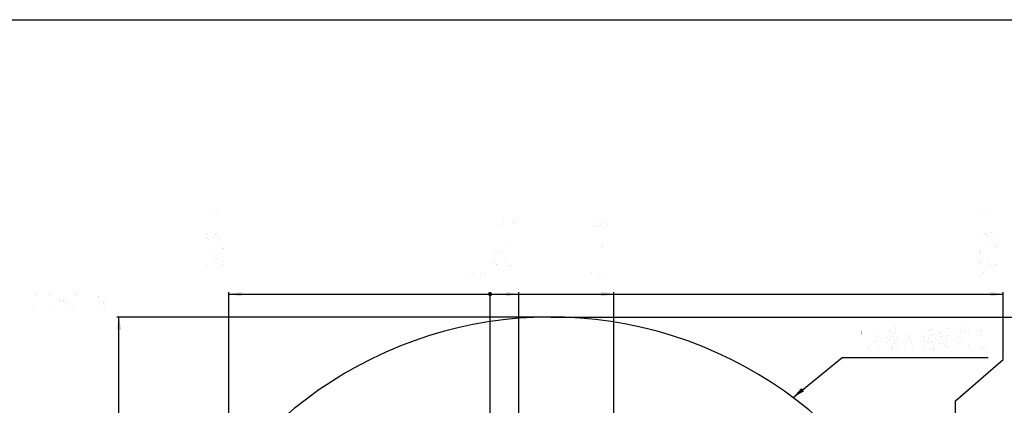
# Model space of a CAD drawing. Header units: millimetres. Extents: x 0 to 14268, y 0 to 10092.
# Tile 121 of 122: x 4809 to 10487, y 7870 to 10092. Entities that reach past the tile are written whole.
import ezdxf

# ---------------------------------------------------------------- set-up
doc = ezdxf.new("R2010")
doc.units = ezdxf.units.MM
doc.header["$LTSCALE"] = 784.74
doc.layers.get('0').update_dxf_attribs({"linetype": 'CONTINUOUS'})
for name, color, linetype in [('运动范围-新_DXF_BALLOON', 7, 'CONTINUOUS'), ('运动范围-新_DXF_DIMENSION', 7, 'CONTINUOUS'), ('运动范围-新_DXF_FORMAT', 7, 'CONTINUOUS'), ('运动范围-新_DXF_TEXT', 7, 'CONTINUOUS')]:
    doc.layers.add(name, color=color, linetype=linetype)
doc.styles.get("Standard").update_dxf_attribs({"font": 'txt', "width": 0.7})
doc.dimstyles.new('DIMSTYLE_10', dxfattribs={"dimtxt": 108, "dimasz": 72, "dimexe": 1, "dimexo": 0, "dimgap": 2.25, "dimtad": 0, "dimtih": 1, "dimtoh": 1, "dimdec": 1, "dimdsep": 46, "dimtxsty": 'Standard', "dimblk": '_FILLED', "dimblk1": '_FILLED', "dimblk2": '_FILLED', "dimcen": 0.09, "dimclrt": 5, "dimazin": 2, "dimtp": 1.2, "dimtm": 1.2, "dimtfac": 1, "dimtdec": 0, "dimtofl": 0, "dimtmove": 0, "dimatfit": 3, "dimldrblk": '_FILLED', "dimfxl": 0, "dimtolj": 1, "dimarcsym": 0})
doc.dimstyles.new('DIMSTYLE_11', dxfattribs={"dimtxt": 108, "dimasz": 72, "dimexe": 1, "dimexo": 0, "dimgap": 2.25, "dimtad": 0, "dimtih": 1, "dimtoh": 1, "dimdec": 1, "dimdsep": 46, "dimtxsty": 'Standard', "dimblk": '_FILLED', "dimblk1": '_FILLED', "dimblk2": '_FILLED', "dimcen": 0.09, "dimclrt": 5, "dimazin": 2, "dimtp": 0.8, "dimtm": 0.8, "dimtfac": 1, "dimtdec": 0, "dimtofl": 0, "dimtmove": 0, "dimatfit": 3, "dimldrblk": '_FILLED', "dimfxl": 0, "dimtolj": 1, "dimarcsym": 0})
doc.dimstyles.new('DIMSTYLE_12', dxfattribs={"dimtxt": 108, "dimasz": 72, "dimexe": 1, "dimexo": 0, "dimgap": 2.25, "dimtad": 0, "dimtih": 1, "dimtoh": 1, "dimdec": 1, "dimdsep": 46, "dimtxsty": 'Standard', "dimblk": '_FILLED', "dimblk1": '_FILLED', "dimblk2": '_FILLED', "dimcen": 0.09, "dimclrt": 5, "dimazin": 2, "dimtp": 0.5, "dimtm": 0.5, "dimtfac": 1, "dimtdec": 0, "dimtofl": 0, "dimtmove": 0, "dimatfit": 3, "dimldrblk": '_FILLED', "dimfxl": 0, "dimtolj": 1, "dimarcsym": 0})
doc.dimstyles.new('DIMSTYLE_13', dxfattribs={"dimtxt": 108, "dimasz": 72, "dimexe": 1, "dimexo": 0, "dimgap": 2.25, "dimtad": 0, "dimtih": 1, "dimtoh": 1, "dimdec": 1, "dimdsep": 46, "dimtxsty": 'Standard', "dimblk": '_FILLED', "dimblk1": '_FILLED', "dimblk2": '_FILLED', "dimcen": 0.09, "dimclrt": 5, "dimazin": 2, "dimtp": 2, "dimtm": 2, "dimtfac": 1, "dimtdec": 0, "dimtofl": 0, "dimtmove": 0, "dimatfit": 3, "dimldrblk": '_FILLED', "dimfxl": 0, "dimtolj": 1, "dimarcsym": 0})
doc.dimstyles.new('DIMSTYLE_8', dxfattribs={"dimtxt": 108, "dimasz": 72, "dimexe": 1, "dimexo": 0, "dimgap": 2.25, "dimtad": 0, "dimtih": 1, "dimtoh": 1, "dimdsep": 46, "dimtxsty": 'Standard', "dimblk": '_FILLED', "dimblk1": '_FILLED', "dimblk2": '_FILLED', "dimcen": 0.09, "dimclrt": 5, "dimazin": 2, "dimtp": 0.1, "dimtm": 0.1, "dimtfac": 1, "dimtofl": 0, "dimtmove": 0, "dimatfit": 3, "dimldrblk": '_FILLED', "dimfxl": 0, "dimtolj": 1, "dimarcsym": 0})
doc.dimstyles.new('DIMSTYLE_9', dxfattribs={"dimtxt": 108, "dimasz": 72, "dimexe": 1, "dimexo": 0, "dimgap": 2.25, "dimtad": 1, "dimdec": 1, "dimdsep": 46, "dimtxsty": 'Standard', "dimblk": '_FILLED', "dimblk1": '_FILLED', "dimblk2": '_FILLED', "dimcen": 0.09, "dimclrt": 5, "dimazin": 2, "dimtp": 2, "dimtm": 2, "dimtfac": 1, "dimtdec": 1, "dimtofl": 0, "dimtmove": 0, "dimatfit": 3, "dimldrblk": '_FILLED', "dimfxl": 0, "dimtolj": 1, "dimarcsym": 0})

# ---------------------------------------------------------------- blocks, each defined once
blk = doc.blocks.new('*D12')
at = {"layer": '运动范围-新_DXF_DIMENSION', "color": 2, "linetype": 'Continuous', "transparency": 16777216}
blk.add_line((7521.4, 6158.7), (7521.4, 8522.9), dxfattribs=at)
blk = doc.blocks.new('_FILLED')
at = {"color": 0, "linetype": 'ByBlock'}
blk.add_solid([(0, 0), (-1, 0.167), (-1, -0.167)], dxfattribs=at)
blk = doc.blocks.new('*D15')
at = {"layer": '运动范围-新_DXF_DIMENSION', "color": 2, "linetype": 'Continuous', "transparency": 16777216}
for p, q in [((7871.4, 8378.8), (11149.2, 8378.8)), ((11137.2, 8378.8), (11137.2, 6640.2)), ((11137.2, 4901.6), (11137.2, 6640.2)), ((8967.2, 4901.6), (11149.2, 4901.6))]:
    blk.add_line(p, q, dxfattribs=at)
at = {"layer": '运动范围-新_DXF_DIMENSION', "color": 2, "linetype": 'Continuous', "transparency": 16777216, "xscale": 72, "yscale": 72, "zscale": 72}
for p, rotation in [((11137.2, 8378.8), 90), ((11137.2, 4901.6), 270)]:
    blk.add_blockref('_FILLED', p, dxfattribs=dict(at, rotation=rotation))
blk = doc.blocks.new('*D20')
at = {"layer": '运动范围-新_DXF_BALLOON', "color": 2, "linetype": 'Continuous', "transparency": 16777216}
blk.add_line((7686.9, 7798.6), (7686.9, 8522.9), dxfattribs=at)
blk = doc.blocks.new('*D21')
at = {"layer": '运动范围-新_DXF_BALLOON', "color": 2, "linetype": 'Continuous', "transparency": 16777216}
blk.add_line((6014.9, 7460.3), (6014.9, 8522.9), dxfattribs=at)
blk = doc.blocks.new('*D22')
at = {"layer": '运动范围-新_DXF_BALLOON', "color": 2, "linetype": 'Continuous', "transparency": 16777216}
blk.add_line((8235.2, 6474.7), (8235.2, 8522.9), dxfattribs=at)
blk = doc.blocks.new('*D23')
at = {"layer": '运动范围-新_DXF_BALLOON', "color": 2, "linetype": 'Continuous', "transparency": 16777216}
for p, q in [((10479.8, 8135.1), (10479.8, 8522.9)), ((10204.8, 7896.9), (10479.8, 8135.1)), ((10204.8, 6139.3), (10204.8, 7896.9))]:
    blk.add_line(p, q, dxfattribs=at)
blk = doc.blocks.new('*D26')
at = {"layer": '运动范围-新_DXF_BALLOON', "color": 2, "linetype": 'Continuous', "transparency": 16777216}
blk.add_line((7871.4, 8378.8), (5369.5, 8378.8), dxfattribs=at)

msp = doc.modelspace()

# ---------------------------------------------------------------- linework, layer by layer
at = {"color": 2, "linetype": 'Continuous'}
for p, q in [((6014.936, 8510.929), (10479.761, 8510.929)), ((5381.542, 5425.897), (5381.542, 8378.798))]:
    msp.add_line(p, q, dxfattribs=at)
at = {"color": 2, "linetype": 'Continuous', "const_width": 12}
msp.add_lwpolyline([(7515.383, 8510.929, 1), (7527.383, 8510.929, 1)], format="xyb", close=True, dxfattribs=at)
msp.add_lwpolyline([(7515.383, 8510.929, 1), (7527.383, 8510.929, 1)], format="xyb", close=True, dxfattribs=at)
msp.add_lwpolyline([(7515.383, 8510.929, 1), (7527.383, 8510.929, 1)], format="xyb", close=True, dxfattribs=at)
msp.add_lwpolyline([(7515.383, 8510.929, 1), (7527.383, 8510.929, 1)], format="xyb", close=True, dxfattribs=at)
at = {"color": 2, "linetype": 'Continuous'}
msp.add_arc((7871.383, 6043.397), 2335.402, 2.352729, 142.647271, dxfattribs=at)
for points in [[(6014.936, 8510.929), (6086.936, 8522.929), (6086.936, 8498.929)], [(7686.898, 8510.929), (7614.898, 8498.929), (7614.898, 8522.929)], [(8235.247, 8510.929), (8163.247, 8498.929), (8163.247, 8522.929)], [(10479.761, 8510.929), (10407.761, 8498.929), (10407.761, 8522.929)], [(5381.542, 8378.798), (5393.542, 8306.798), (5369.542, 8306.798)]]:
    msp.add_solid(points, dxfattribs=at)
at = {"layer": '运动范围-新_DXF_BALLOON', "color": 5, "linetype": 'Continuous', "const_width": 0.12}
for points in [[(5987.936, 9006.904), (5879.936, 9006.904), (5960.936, 8973.829), (5960.936, 9016.354)], [(10452.761, 9006.904), (10344.761, 9006.904), (10425.761, 8973.829), (10425.761, 9016.354)], [(5987.936, 8917.129), (5987.936, 8912.403), (5978.936, 8912.403), (5987.936, 8917.129)], [(7551.898, 8936.029), (7551.898, 8907.679), (7596.898, 8902.954), (7587.898, 8912.403), (7587.898, 8921.854), (7596.898, 8931.303), (7605.899, 8936.029), (7623.898, 8940.754), (7641.899, 8936.029), (7650.898, 8931.303), (7659.898, 8921.854), (7659.898, 8912.403), (7650.898, 8902.954), (7641.899, 8898.229)], [(8136.247, 8936.029), (8154.247, 8931.303), (8163.248, 8917.129), (8154.247, 8902.954), (8136.247, 8898.229), (8118.247, 8902.954), (8109.247, 8907.679), (8100.247, 8917.129), (8109.247, 8926.579), (8118.247, 8931.303), (8136.247, 8936.029), (8172.247, 8936.029), (8190.247, 8931.303), (8199.247, 8926.579), (8208.247, 8917.129), (8199.247, 8907.679), (8190.247, 8902.954)], [(10452.761, 8917.129), (10452.761, 8912.403), (10443.761, 8912.403), (10452.761, 8917.129)], [(5951.936, 8822.628), (5933.936, 8827.354), (5924.936, 8841.528), (5933.936, 8855.704), (5951.936, 8860.428), (5969.936, 8855.704), (5978.936, 8850.979), (5987.936, 8841.528), (5978.936, 8832.079), (5969.936, 8827.354), (5951.936, 8822.628), (5915.936, 8822.628), (5897.936, 8827.354), (5888.936, 8832.079), (5879.936, 8841.528), (5888.936, 8850.979), (5897.936, 8855.704)], [(10353.761, 8827.354), (10344.761, 8836.804), (10344.761, 8846.254), (10353.761, 8855.704), (10362.761, 8860.428), (10371.761, 8860.428), (10380.761, 8855.704), (10389.761, 8846.254), (10398.761, 8855.704), (10416.761, 8865.154)], [(10416.761, 8865.154), (10425.761, 8865.154), (10434.761, 8860.428), (10443.761, 8855.704), (10452.761, 8846.254), (10452.761, 8836.804), (10443.761, 8827.354), (10434.761, 8822.628)], [(7659.898, 8841.528), (7659.898, 8836.804), (7650.898, 8836.804), (7659.898, 8841.528)], [(8208.247, 8841.528), (8208.247, 8836.804), (8199.247, 8836.804), (8208.247, 8841.528)], [(10389.761, 8836.804), (10389.761, 8846.254)], [(5987.936, 8765.929), (5978.936, 8756.479), (5969.936, 8751.753), (5951.936, 8747.029), (5915.936, 8747.029), (5897.936, 8751.753), (5888.936, 8756.479), (5879.936, 8765.929), (5888.936, 8775.379), (5897.936, 8780.104), (5915.936, 8784.829), (5951.936, 8784.829), (5969.936, 8780.104), (5978.936, 8775.379), (5987.936, 8765.929)], [(7551.898, 8784.829), (7551.898, 8756.479), (7596.898, 8751.753), (7587.898, 8761.204), (7587.898, 8770.653), (7596.898, 8780.104), (7605.899, 8784.829), (7623.898, 8789.553), (7641.899, 8784.829), (7650.898, 8780.104), (7659.898, 8770.653), (7659.898, 8761.204), (7650.898, 8751.753), (7641.899, 8747.029)], [(8109.247, 8751.753), (8100.247, 8761.204), (8100.247, 8770.653), (8109.247, 8780.104), (8118.247, 8784.829), (8127.248, 8784.829), (8136.247, 8780.104), (8145.247, 8770.653), (8154.247, 8780.104), (8163.248, 8784.829), (8172.247, 8789.553), (8181.247, 8789.553), (8190.247, 8784.829), (8199.247, 8780.104), (8208.247, 8770.653), (8208.247, 8761.204), (8199.247, 8751.753), (8190.247, 8747.029)], [(8145.247, 8761.204), (8145.247, 8770.653)], [(10389.761, 8761.204), (10380.761, 8751.753), (10371.761, 8747.029), (10362.761, 8747.029), (10353.761, 8751.753), (10344.761, 8761.204), (10344.761, 8770.653), (10353.761, 8780.104), (10362.761, 8784.829), (10371.761, 8784.829), (10380.761, 8780.104), (10389.761, 8770.653)], [(10425.761, 8742.304), (10416.761, 8742.304), (10407.761, 8747.029), (10398.761, 8751.753), (10389.761, 8761.204), (10389.761, 8770.653), (10398.761, 8780.104), (10407.761, 8784.829), (10416.761, 8789.553), (10425.761, 8789.553), (10434.761, 8784.829), (10443.761, 8780.104), (10452.761, 8770.653), (10452.761, 8761.204)], [(10452.761, 8761.204), (10443.761, 8751.753), (10425.761, 8742.304)], [(5879.936, 8709.229), (5879.936, 8680.878), (5924.936, 8676.154), (5915.936, 8685.604), (5915.936, 8695.054), (5924.936, 8704.504), (5933.936, 8709.229), (5951.936, 8713.953), (5969.936, 8709.229), (5978.936, 8704.504), (5987.936, 8695.054), (5987.936, 8685.604), (5978.936, 8676.154), (5969.936, 8671.429)], [(7623.898, 8671.429), (7605.899, 8676.154), (7596.898, 8690.329), (7605.899, 8704.504), (7623.898, 8709.229), (7641.899, 8704.504), (7650.898, 8699.778), (7659.898, 8690.329), (7650.898, 8680.878), (7641.899, 8676.154), (7623.898, 8671.429), (7587.898, 8671.429), (7569.899, 8676.154), (7560.898, 8680.878), (7551.898, 8690.329), (7560.898, 8699.778), (7569.899, 8704.504)], [(8100.247, 8690.329), (8208.247, 8690.329)], [(10416.761, 8671.429), (10398.761, 8676.154), (10389.761, 8690.329), (10398.761, 8704.504), (10416.761, 8709.229), (10434.761, 8704.504), (10443.761, 8699.778), (10452.761, 8690.329), (10443.761, 8680.878), (10434.761, 8676.154), (10416.761, 8671.429), (10380.761, 8671.429), (10362.761, 8676.154), (10353.761, 8680.878), (10344.761, 8690.329), (10353.761, 8699.778), (10362.761, 8704.504)], [(8100.247, 8633.629), (8100.247, 8595.829)], [(8208.247, 8614.729), (8163.248, 8619.454), (8136.247, 8624.178), (8100.247, 8633.629)], [(10362.761, 8595.829), (10353.761, 8600.554), (10344.761, 8610.003), (10344.761, 8619.454), (10353.761, 8628.903), (10362.761, 8633.629), (10380.761, 8633.629), (10389.761, 8628.903), (10398.761, 8619.454), (10407.761, 8610.003), (10425.761, 8600.554), (10452.761, 8595.829), (10452.761, 8633.629)], [(5879.936, 8614.729), (5987.936, 8614.729)], [(7551.898, 8614.729), (7659.898, 8614.729)], [(4880.842, 8495.798), (4885.567, 8504.798), (4895.017, 8513.798), (4904.467, 8513.798), (4913.917, 8504.798), (4918.642, 8495.798), (4918.642, 8477.798), (4913.917, 8468.798), (4904.467, 8459.798), (4895.017, 8450.798), (4885.567, 8432.798), (4880.842, 8405.798), (4918.642, 8405.798)], [(4994.242, 8477.798), (4989.517, 8459.798), (4975.342, 8450.798), (4961.167, 8459.798), (4956.442, 8477.798), (4961.167, 8495.798), (4965.892, 8504.798), (4975.342, 8513.798), (4984.792, 8504.798), (4989.517, 8495.798), (4994.242, 8477.798), (4994.242, 8441.798), (4989.517, 8423.798), (4984.792, 8414.798), (4975.342, 8405.798), (4965.892, 8414.798), (4961.167, 8423.798)], [(5069.842, 8513.798), (5041.492, 8513.798), (5036.767, 8468.798), (5046.217, 8477.798), (5055.667, 8477.798), (5065.117, 8468.798), (5069.842, 8459.798), (5074.567, 8441.798), (5069.842, 8423.798), (5065.117, 8414.798), (5055.667, 8405.798), (5046.217, 8405.798), (5036.767, 8414.798), (5032.042, 8423.798)], [(5107.642, 8495.798), (5112.367, 8504.798), (5121.817, 8513.798), (5131.267, 8513.798), (5140.717, 8504.798), (5145.442, 8495.798), (5145.442, 8477.798), (5140.717, 8468.798), (5131.267, 8459.798), (5121.817, 8450.798), (5112.367, 8432.798), (5107.642, 8405.798), (5145.442, 8405.798)], [(5296.642, 8477.798), (5291.917, 8459.798), (5277.742, 8450.798), (5263.567, 8459.798), (5258.842, 8477.798), (5263.567, 8495.798), (5268.292, 8504.798), (5277.742, 8513.798), (5287.192, 8504.798), (5291.917, 8495.798), (5296.642, 8477.798), (5296.642, 8441.798), (5291.917, 8423.798), (5287.192, 8414.798), (5277.742, 8405.798), (5268.292, 8414.798), (5263.567, 8423.798)], [(5202.142, 8405.798), (5197.417, 8405.798), (5197.417, 8414.798), (5202.142, 8405.798)]]:
    msp.add_lwpolyline(points, dxfattribs=at)
at = {"layer": '运动范围-新_DXF_DIMENSION', "color": 5, "linetype": 'Continuous', "const_width": 0.12}
msp.add_lwpolyline([(7494.383, 8614.729), (7485.383, 8605.279), (7476.383, 8600.554), (7458.383, 8595.829), (7422.383, 8595.829), (7404.383, 8600.554), (7395.383, 8605.279), (7386.383, 8614.729), (7395.383, 8624.178), (7404.383, 8628.903), (7422.383, 8633.629), (7458.383, 8633.629), (7476.383, 8628.903), (7485.383, 8624.178), (7494.383, 8614.729)], dxfattribs=at)
at = {"layer": '运动范围-新_DXF_FORMAT', "color": 7, "linetype": 'Continuous'}
msp.add_line((0, 10092), (14268, 10092), dxfattribs=at)
at = {"layer": '运动范围-新_DXF_TEXT', "color": 2, "linetype": 'Continuous'}
for p, q in [((9268.084, 7915.114), (9551.484, 8144.99)), ((9551.484, 8144.99), (9587.484, 8144.99)), ((9587.484, 8144.99), (10393.884, 8144.99))]:
    msp.add_line(p, q, dxfattribs=at)
at = {"layer": '运动范围-新_DXF_TEXT', "color": 5, "linetype": 'Continuous', "const_width": 0.12}
for points in [[(9612.684, 8180.991), (9612.684, 8324.99), (9644.185, 8324.99), (9656.784, 8312.991), (9663.085, 8300.99), (9663.085, 8276.991), (9656.784, 8264.99), (9644.185, 8252.991), (9612.684, 8252.991)], [(9738.684, 8266.926), (9738.684, 8320.345)], [(9738.684, 8290.152), (9769.884, 8294.797)], [(9817.884, 8315.7), (9817.884, 8271.571)], [(9817.884, 8308.732), (9861.085, 8311.055)], [(9817.884, 8292.474), (9849.084, 8294.797)], [(9861.085, 8318.022), (9858.685, 8283.184)], [(9937.884, 8320.345), (9935.485, 8266.926)], [(10012.284, 8306.41), (10021.884, 8287.829)], [(10038.684, 8301.764), (10072.284, 8306.41)], [(10110.684, 8287.829), (10139.485, 8294.797)], [(10163.485, 8318.022), (10158.685, 8271.571), (10151.484, 8232.087), (10132.285, 8190.281)], [(10204.285, 8290.152), (10281.084, 8299.442)], [(10230.685, 8320.345), (10235.485, 8271.571)], [(10259.484, 8320.345), (10252.284, 8271.571)], [(10312.284, 8315.7), (10312.284, 8190.281)], [(10312.284, 8301.764), (10374.685, 8306.41)], [(10341.085, 8299.442), (10341.085, 8204.216)], [(10374.685, 8313.377), (10374.685, 8190.281)], [(9719.485, 8278.539), (9719.485, 8227.442)], [(9757.885, 8271.571), (9719.485, 8266.926)], [(9719.485, 8232.087), (9757.885, 8236.732)], [(9755.485, 8236.732), (9757.885, 8273.894)], [(9798.685, 8262.281), (9875.484, 8266.926)], [(9810.684, 8262.281), (9810.684, 8213.506)], [(9810.684, 8246.022), (9829.885, 8248.346)], [(9810.684, 8232.087), (9829.885, 8234.409)], [(9817.884, 8278.539), (9861.085, 8280.861)], [(9832.285, 8262.281), (9832.285, 8187.958)], [(9839.484, 8248.346), (9865.885, 8250.668)], [(9865.885, 8255.313), (9853.885, 8222.797), (9844.284, 8239.055)], [(9935.485, 8266.926), (9928.285, 8241.377), (9916.284, 8211.184), (9897.085, 8187.958)], [(9973.884, 8271.571), (9899.485, 8262.281)], [(9937.884, 8266.926), (9964.285, 8194.926), (9983.484, 8194.926)], [(10000.285, 8259.958), (10026.685, 8266.926)], [(10026.685, 8271.571), (10021.884, 8246.022), (10026.685, 8234.409), (10019.484, 8215.829)], [(10033.885, 8271.571), (10081.884, 8278.539)], [(10033.885, 8227.442), (10072.284, 8239.055)], [(10055.484, 8273.894), (10038.684, 8227.442)], [(10065.085, 8255.313), (10074.684, 8222.797)], [(10103.485, 8262.281), (10139.485, 8269.249)], [(10122.684, 8264.604), (10110.684, 8218.152)], [(10129.885, 8241.377), (10139.485, 8215.829)], [(10146.684, 8262.281), (10177.884, 8271.571)], [(10180.284, 8273.894), (10163.485, 8190.281), (10156.284, 8211.184)], [(10204.285, 8252.991), (10216.284, 8239.055)], [(10213.884, 8273.894), (10228.285, 8255.313)], [(10213.884, 8190.281), (10233.085, 8252.991)], [(10242.684, 8271.571), (10242.684, 8199.571)], [(10269.085, 8266.926), (10245.084, 8262.281)], [(10259.484, 8222.797), (10252.284, 8234.409)], [(10271.485, 8271.571), (10261.885, 8222.797)], [(10317.084, 8243.7), (10362.685, 8250.668)], [(10324.284, 8283.184), (10362.685, 8287.829)], [(10360.284, 8271.571), (10326.684, 8266.926)], [(10365.085, 8255.313), (10357.884, 8218.152), (10348.284, 8232.087)], [(9707.484, 8227.442), (9702.684, 8190.281)], [(9724.285, 8220.474), (9731.485, 8192.603)], [(9743.484, 8220.474), (9750.684, 8194.926)], [(9757.885, 8225.119), (9772.284, 8190.281)], [(9798.685, 8206.539), (9841.884, 8227.442)], [(9853.885, 8222.797), (9837.084, 8190.281)], [(9853.885, 8222.797), (9873.084, 8194.926), (9882.684, 8194.926)], [(10000.285, 8215.829), (10019.484, 8215.829), (10074.684, 8190.281), (10084.284, 8199.571)], [(10105.885, 8215.829), (10134.685, 8227.442)], [(10206.685, 8211.184), (10216.284, 8190.281)], [(10276.284, 8192.603), (10249.884, 8192.603), (10242.684, 8199.571)], [(10276.284, 8192.603), (10285.884, 8199.571), (10281.084, 8222.797)], [(10312.284, 8199.571), (10369.885, 8201.894), (10374.685, 8194.926)]]:
    msp.add_lwpolyline(points, dxfattribs=at)
at = {"layer": '运动范围-新_DXF_TEXT', "color": 2, "linetype": 'Continuous'}
msp.add_solid([(9316.442, 7969.79), (9268.084, 7915.114), (9331.561, 7951.151)], dxfattribs=at)

# ---------------------------------------------------------------- dimensions: what is measured, and where the dimension line sits
at = {"layer": '运动范围-新_DXF_BALLOON', "color": 2, "linetype": 'Continuous'}
for feature_location, offset, dtype, origin, dimstyle, picture, middle in [((6014.936, 7460.332), (0, 1062.597), 1, (7521.383, 7460.332), 'DIMSTYLE_10', '*D21', (5987.936, 8576.929)), ((7686.898, 7798.566), (0, 724.363), 1, (7521.383, 6158.668), 'DIMSTYLE_12', '*D20', (7659.898, 8576.929)), ((8235.247, 6474.735), (0, 2048.194), 1, (7521.383, 6474.735), 'DIMSTYLE_11', '*D22', (8208.247, 8576.929)), ((10204.816, 6139.268), (274.945, 2383.661), 1, (7521.383, 6139.268), 'DIMSTYLE_13', '*D23', (10452.761, 8576.929)), ((7871.383, 8378.798), (-2501.841, 0), 0, (7871.383, 5425.897), 'DIMSTYLE_13', '*D26', (4861.942, 8405.798))]:
    dim = msp.add_ordinate_dim(feature_location=feature_location, offset=offset, dtype=dtype, origin=origin, dimstyle=dimstyle, dxfattribs=at)
    dim.commit()
    dim.dimension.update_dxf_attribs({"geometry": picture, "text_midpoint": middle})
at = {"layer": '运动范围-新_DXF_DIMENSION', "color": 2, "linetype": 'Continuous'}
dim = msp.add_ordinate_dim(feature_location=(7521.382866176, 6158.667756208), offset=(0, 2364.26089052), dtype=1, origin=(7521.382866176, 6158.667756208), dimstyle='DIMSTYLE_8', override={"dimgap": 26.999892, "dimtad": 1, "dimtih": 0, "dimtoh": 0}, dxfattribs=at)
dim.commit()
dim.dimension.update_dxf_attribs({"geometry": '*D12', "text_midpoint": (7494.382866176, 8576.928646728)})
dim = msp.add_linear_dim(base=(11137.238, 4901.649), p1=(7871.383, 8378.798), p2=(8967.197, 4901.649), angle=270, dimstyle='DIMSTYLE_9', dxfattribs=at)
dim.commit()
dim.dimension.update_dxf_attribs({"geometry": '*D15', "text_midpoint": (11137.238, 6413.424), "dimtype": 160})

doc.saveas('drawing.dxf')
